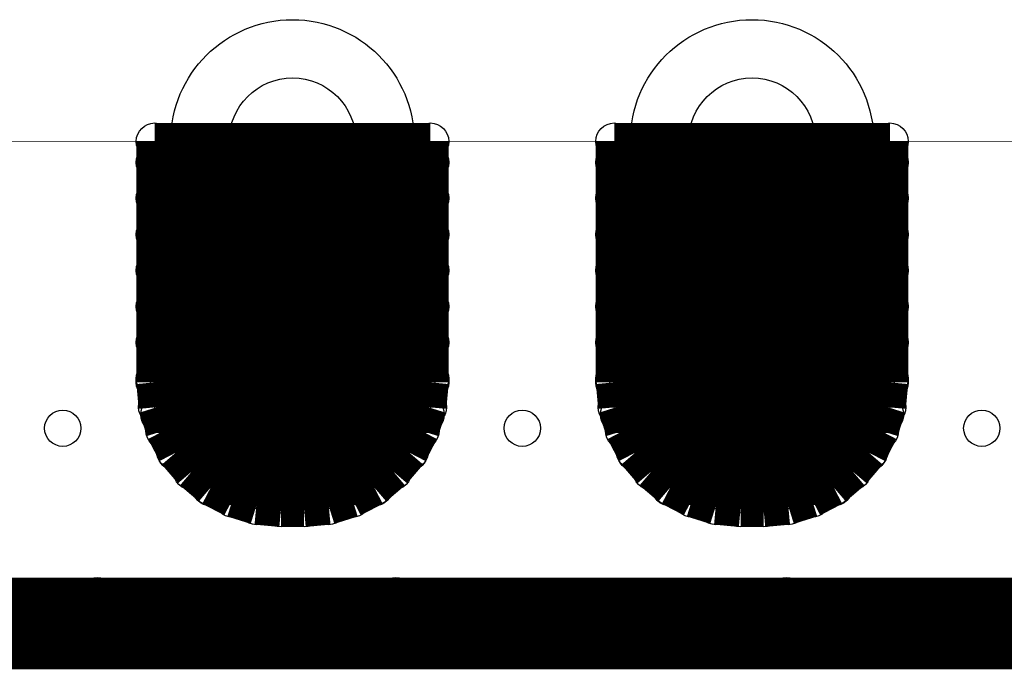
# Model space of a CAD drawing. Extents: x 0 to 126, y 0 to 22.
# Tile 48 of 60: x 12.27 to 17.71, y 16.14 to 19.74. Entities that reach past the tile are written whole.
import ezdxf

# ---------------------------------------------------------------- set-up
doc = ezdxf.new("R2010")
doc.units = 0
doc.layers.get('0').update_dxf_attribs({"linetype": 'CONTINUOUS'})
for name, color, linetype in [('SEEEDSTUDIOXIAONRF52840V1_1_GTO', 10, 'CONTINUOUS'), ('SEEEDSTUDIOXIAONRF52840V1_1_GTS', 9, 'CONTINUOUS'), ('SEEEDSTUDIOXIAONRF52840V1_1_TXT', 12, 'CONTINUOUS')]:
    doc.layers.add(name, color=color, linetype=linetype)

# ---------------------------------------------------------------- blocks, each defined once
blk = doc.blocks.new('ROUND_26')
blk.add_circle((0, 0), 0.7887)
blk = doc.blocks.new('ROUND_27')
blk.add_circle((0, 0), 0.6731)
blk = doc.blocks.new('ROUND_59')
blk.add_circle((0, 0), 0.1905)
blk = doc.blocks.new('ROUND_18')
blk.add_circle((0, 0), 0.1016)
blk = doc.blocks.new('ROUND_85')
blk.add_circle((0, 0), 0.1003)
blk = doc.blocks.new('ROUND_86')
blk.add_circle((0, 0), 0.3505)
blk = doc.blocks.new('ROUND_87')
blk.add_circle((0, 0), 0.4254)

msp = doc.modelspace()

# ---------------------------------------------------------------- linework, layer by layer
at = {"layer": 'SEEEDSTUDIOXIAONRF52840V1_1_GTO'}
for points, const_width in [([(24.892, 19.0627), (7.747, 19.0627)], 0.00254), ([(19.812, 16.3957), (9.271, 16.3957)], 0.508)]:
    msp.add_lwpolyline(points, dxfattribs=dict(at, const_width=const_width))
at = {"layer": 'SEEEDSTUDIOXIAONRF52840V1_1_GTS'}
for points, const_width in [([(14.5415, 19.0627), (13.0175, 19.0627)], 0.2032), ([(13.0175, 19.0627), (13.0175, 17.7292)], 0.2032), ([(14.5415, 17.7292), (14.5415, 19.0627)], 0.2032), ([(15.5575, 17.7292), (15.5575, 19.0627)], 0.2032), ([(15.5575, 19.0627), (17.0815, 19.0627)], 0.2032), ([(17.0815, 19.0627), (17.0815, 17.7292)], 0.2032), ([(24.892, 19.0627), (7.747, 19.0627)], 0.00254), ([(13.0175, 18.94586), (14.5415, 18.94586)], 0.2032), ([(17.0815, 18.94586), (15.5575, 18.94586)], 0.2032), ([(14.5415, 18.74774), (13.0175, 18.74774)], 0.2032), ([(15.5575, 18.74774), (17.0815, 18.74774)], 0.2032), ([(13.0175, 18.54708), (14.5415, 18.54708)], 0.2032), ([(17.0815, 18.54708), (15.5575, 18.54708)], 0.2032), ([(14.5415, 18.34896), (13.0175, 18.34896)], 0.2032), ([(15.5575, 18.34896), (17.0815, 18.34896)], 0.2032), ([(13.0175, 18.1483), (14.5415, 18.1483)], 0.2032), ([(17.0815, 18.1483), (15.5575, 18.1483)], 0.2032), ([(14.5415, 17.95018), (13.0175, 17.95018)], 0.2032), ([(15.5575, 17.95018), (17.0815, 17.95018)], 0.2032), ([(13.0175, 17.74952), (14.5415, 17.74952)], 0.2032), ([(13.0175, 17.7292), (13.0302, 17.59204)], 0.2032), ([(14.5288, 17.59204), (14.5415, 17.7292)], 0.2032), ([(17.0815, 17.74952), (15.5575, 17.74952)], 0.2032), ([(15.5702, 17.59204), (15.5575, 17.7292)], 0.2032), ([(17.0815, 17.7292), (17.0688, 17.59204)], 0.2032), ([(13.0302, 17.59204), (13.07084, 17.4625)], 0.2032), ([(14.48816, 17.4625), (14.5288, 17.59204)], 0.2032), ([(15.61084, 17.4625), (15.5702, 17.59204)], 0.2032), ([(17.0688, 17.59204), (17.02816, 17.4625)], 0.2032), ([(14.5161, 17.5514), (13.0429, 17.5514)], 0.2032), ([(15.5829, 17.5514), (17.0561, 17.5514)], 0.2032), ([(13.07084, 17.4625), (13.13434, 17.34058)], 0.2032), ([(14.42466, 17.34058), (14.48816, 17.4625)], 0.2032), ([(15.67434, 17.34058), (15.61084, 17.4625)], 0.2032), ([(17.02816, 17.4625), (16.96466, 17.34058)], 0.2032), ([(13.12926, 17.35074), (14.42974, 17.35074)], 0.2032), ([(13.13434, 17.34058), (13.22324, 17.23644)], 0.2032), ([(14.33576, 17.23644), (14.42466, 17.34058)], 0.2032), ([(16.96974, 17.35074), (15.66926, 17.35074)], 0.2032), ([(15.76324, 17.23644), (15.67434, 17.34058)], 0.2032), ([(16.96466, 17.34058), (16.87576, 17.23644)], 0.2032), ([(13.22324, 17.23644), (13.32738, 17.14754)], 0.2032), ([(14.23162, 17.14754), (14.33576, 17.23644)], 0.2032), ([(15.86738, 17.14754), (15.76324, 17.23644)], 0.2032), ([(16.87576, 17.23644), (16.77162, 17.14754)], 0.2032), ([(14.23416, 17.15262), (13.32484, 17.15262)], 0.2032), ([(15.86484, 17.15262), (16.77416, 17.15262)], 0.2032), ([(13.32738, 17.14754), (13.4493, 17.08404)], 0.2032), ([(14.1097, 17.08404), (14.23162, 17.14754)], 0.2032), ([(15.9893, 17.08404), (15.86738, 17.14754)], 0.2032), ([(16.77162, 17.14754), (16.6497, 17.08404)], 0.2032), ([(13.4493, 17.08404), (13.57884, 17.0434)], 0.2032), ([(13.57884, 17.0434), (13.716, 17.0307)], 0.2032), ([(13.843, 17.0307), (13.98016, 17.0434)], 0.2032), ([(13.98016, 17.0434), (14.1097, 17.08404)], 0.2032), ([(16.11884, 17.0434), (15.9893, 17.08404)], 0.2032), ([(16.256, 17.0307), (16.11884, 17.0434)], 0.2032), ([(16.52016, 17.0434), (16.383, 17.0307)], 0.2032), ([(16.6497, 17.08404), (16.52016, 17.0434)], 0.2032), ([(13.716, 17.0307), (13.843, 17.0307)], 0.2032), ([(16.383, 17.0307), (16.256, 17.0307)], 0.2032), ([(12.7, 16.4592), (14.351, 16.4592)], 0.381), ([(16.51, 16.4592), (19.431, 16.4592)], 0.381)]:
    msp.add_lwpolyline(points, dxfattribs=dict(at, const_width=const_width))

# ---------------------------------------------------------------- block references
for name, p in [('ROUND_27', (13.7795, 19.0627)), ('ROUND_27', (16.3195, 19.0627)), ('ROUND_18', (13.0175, 19.0627)), ('ROUND_18', (14.5415, 19.0627)), ('ROUND_18', (14.5415, 19.0627)), ('ROUND_18', (15.5575, 19.0627)), ('ROUND_18', (17.0815, 19.0627)), ('ROUND_18', (13.0175, 18.94586)), ('ROUND_18', (14.5415, 18.94586)), ('ROUND_18', (15.5575, 18.94586)), ('ROUND_18', (17.0815, 18.94586)), ('ROUND_18', (13.0175, 18.74774)), ('ROUND_18', (14.5415, 18.74774)), ('ROUND_18', (15.5575, 18.74774)), ('ROUND_18', (17.0815, 18.74774)), ('ROUND_18', (13.0175, 18.54708)), ('ROUND_18', (14.5415, 18.54708)), ('ROUND_18', (15.5575, 18.54708)), ('ROUND_18', (17.0815, 18.54708)), ('ROUND_26', (13.7795, 17.7927)), ('ROUND_26', (16.3195, 17.7927)), ('ROUND_18', (13.0175, 18.34896)), ('ROUND_18', (14.5415, 18.34896)), ('ROUND_18', (15.5575, 18.34896)), ('ROUND_18', (17.0815, 18.34896)), ('ROUND_18', (13.0175, 18.1483)), ('ROUND_18', (14.5415, 18.1483)), ('ROUND_18', (15.5575, 18.1483)), ('ROUND_18', (17.0815, 18.1483)), ('ROUND_18', (13.0175, 17.95018)), ('ROUND_18', (14.5415, 17.95018)), ('ROUND_18', (15.5575, 17.95018)), ('ROUND_18', (17.0815, 17.95018)), ('ROUND_18', (13.0175, 17.74952)), ('ROUND_18', (13.0175, 17.7292)), ('ROUND_18', (14.5415, 17.74952)), ('ROUND_18', (14.5415, 17.7292)), ('ROUND_18', (15.5575, 17.74952)), ('ROUND_18', (15.5575, 17.7292)), ('ROUND_18', (17.0815, 17.74952)), ('ROUND_18', (17.0815, 17.7292)), ('ROUND_18', (13.0302, 17.59204)), ('ROUND_18', (14.5288, 17.59204)), ('ROUND_18', (15.5702, 17.59204)), ('ROUND_18', (15.5702, 17.59204)), ('ROUND_18', (17.0688, 17.59204)), ('ROUND_18', (13.0429, 17.5514)), ('ROUND_18', (14.5161, 17.5514)), ('ROUND_18', (15.5829, 17.5514)), ('ROUND_18', (17.0561, 17.5514)), ('ROUND_18', (13.07084, 17.4625)), ('ROUND_18', (14.48816, 17.4625)), ('ROUND_18', (15.61084, 17.4625)), ('ROUND_18', (17.02816, 17.4625)), ('ROUND_18', (13.12926, 17.35074)), ('ROUND_18', (13.13434, 17.34058)), ('ROUND_18', (14.42466, 17.34058)), ('ROUND_18', (14.42974, 17.35074)), ('ROUND_18', (15.66926, 17.35074)), ('ROUND_18', (15.67434, 17.34058)), ('ROUND_18', (16.96466, 17.34058)), ('ROUND_18', (16.96974, 17.35074)), ('ROUND_18', (13.22324, 17.23644)), ('ROUND_18', (14.33576, 17.23644)), ('ROUND_18', (15.76324, 17.23644)), ('ROUND_18', (16.87576, 17.23644)), ('ROUND_18', (13.32484, 17.15262)), ('ROUND_18', (14.23416, 17.15262)), ('ROUND_18', (15.86484, 17.15262)), ('ROUND_18', (16.77416, 17.15262)), ('ROUND_18', (13.32738, 17.14754)), ('ROUND_18', (14.23162, 17.14754)), ('ROUND_18', (15.86738, 17.14754)), ('ROUND_18', (16.77162, 17.14754)), ('ROUND_18', (13.4493, 17.08404)), ('ROUND_18', (13.57884, 17.0434)), ('ROUND_18', (13.98016, 17.0434)), ('ROUND_18', (14.1097, 17.08404)), ('ROUND_18', (15.9893, 17.08404)), ('ROUND_18', (16.11884, 17.0434)), ('ROUND_18', (16.52016, 17.0434)), ('ROUND_18', (16.6497, 17.08404)), ('ROUND_18', (13.716, 17.0307)), ('ROUND_18', (13.843, 17.0307)), ('ROUND_18', (16.256, 17.0307)), ('ROUND_18', (16.383, 17.0307)), ('ROUND_59', (12.7, 16.4592)), ('ROUND_59', (14.351, 16.4592)), ('ROUND_59', (16.51, 16.4592))]:
    msp.add_blockref(name, p, dxfattribs=at)
at = {"layer": 'SEEEDSTUDIOXIAONRF52840V1_1_TXT'}
for name, p in [('ROUND_86', (13.7795, 19.0627)), ('ROUND_86', (16.3195, 19.0627)), ('ROUND_87', (13.7795, 17.7927)), ('ROUND_87', (16.3195, 17.7927)), ('ROUND_85', (12.5095, 17.4752)), ('ROUND_85', (15.0495, 17.4752)), ('ROUND_85', (17.5895, 17.4752)), ('ROUND_85', (13.716, 16.3957)), ('ROUND_85', (14.351, 16.3957))]:
    msp.add_blockref(name, p, dxfattribs=at)

doc.saveas('drawing.dxf')
